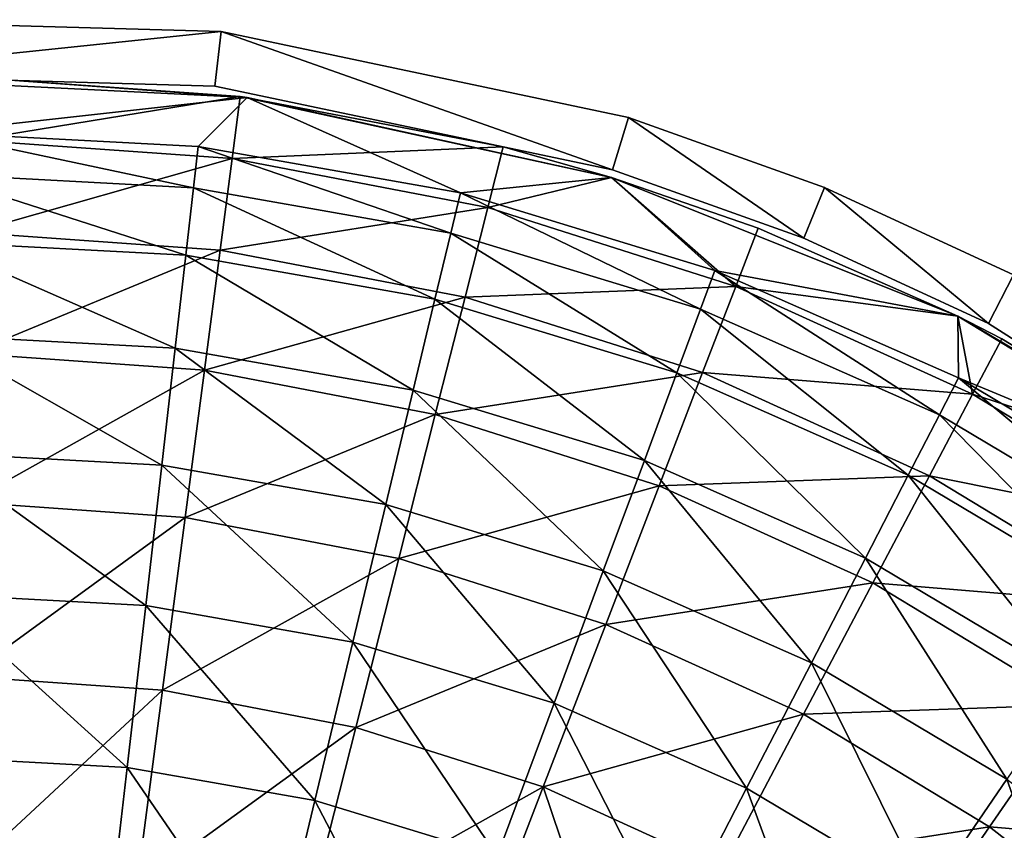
# Model space of a CAD drawing. Header units: millimetres. Extents: x 0 to 127, y 0 to 127.
# Tile 35 of 37: x 65 to 92, y 105 to 127. Entities that reach past the tile are written whole.
import ezdxf

# ---------------------------------------------------------------- set-up
doc = ezdxf.new("R2010")
doc.units = ezdxf.units.MM
doc.header["$LTSCALE"] = 25.4
doc.layers.get('0').update_dxf_attribs({"true_color": 0xff5454})

# ---------------------------------------------------------------- blocks, each defined once
blk = doc.blocks.new('POINT-TONE-8220.STL')
at = {"color": 250, "true_color": 0x262626}
mesh = blk.add_polyface(dxfattribs=at)
corners = [(25.452, 102.825, -123), (23.788, 80.209, -123), (23.603, 91.592, -123), (25.099, 91.482, -123), (26.905, 102.449, -123), (29.278, 113.547, -123), (30.64, 112.918, -123), (34.957, 123.413, -123), (36.185, 122.552, -123), (42.307, 132.107, -123), (43.361, 131.04, -123), (51.09, 139.35, -123), (51.937, 138.111, -123), (61.026, 144.907, -123), (61.638, 143.537, -123), (71.794, 148.601, -123), (72.152, 147.144, -123), (83.049, 150.313, -123), (83.141, 148.815, -123), (94.428, 149.987, -123), (94.251, 148.498, -123), (105.127, 146.201, -123), (105.567, 147.635, -123), (110.366, 144.332, -123), (110.933, 145.72, -123), (115.417, 142, -123), (116.107, 143.332, -123), (124.793, 136.028, -123), (125.709, 137.216, -123), (132.951, 128.479, -123), (134.064, 129.484, -123), (139.63, 119.594, -123), (140.905, 120.385, -123), (144.615, 109.66, -123), (146.011, 110.21, -123), (147.746, 98.995, -123), (149.218, 99.286, -123), (148.923, 87.942, -123), (25.28, 80.368, -123), (26.003, 69.043, -123), (27.442, 69.465, -123), (30.176, 58.451, -123), (31.517, 59.124, -123), (36.174, 48.775, -123), (37.373, 49.676, -123), (43.803, 40.325, -123), (44.822, 41.426, -123), (52.818, 33.373, -123), (53.624, 34.638, -123), (62.929, 28.142, -123), (63.496, 29.531, -123), (73.812, 24.801, -123), (74.122, 26.269, -123), (85.117, 23.457, -123), (85.16, 24.957, -123), (96.48, 24.153, -123), (96.254, 25.636, -123), (107.049, 28.286, -123), (107.536, 26.867, -123), (117.197, 32.82, -123), (117.929, 31.511, -123), (126.373, 39.094, -123), (127.327, 37.937, -123), (134.28, 46.906, -123), (135.426, 45.937, -123), (140.666, 56.003, -123), (141.966, 55.255, -123), (145.325, 66.095, -123), (146.738, 65.591, -123), (148.107, 76.857, -123), (149.587, 76.613, -123), (150.423, 87.966, -123)]
mesh.append_faces([[corners[k] for k in face] for face in [(0, 1, 2), (70, 36, 71)]], dxfattribs={"vtx0": -1, "color": 250})
mesh.append_faces([[corners[k] for k in face] for face in [(3, 0, 4), (4, 5, 6), (6, 7, 8), (8, 9, 10), (10, 11, 12), (12, 13, 14), (14, 15, 16), (16, 17, 18), (18, 19, 20), (20, 19, 21), (21, 22, 23), (23, 24, 25), (25, 26, 27), (27, 28, 29), (29, 30, 31), (31, 32, 33), (33, 34, 35), (35, 36, 37), (1, 38, 39), (38, 1, 3), (39, 40, 41), (41, 42, 43), (43, 44, 45), (45, 46, 47), (47, 48, 49), (49, 50, 51), (51, 52, 53), (53, 54, 55), (55, 57, 58), (58, 59, 60), (60, 61, 62), (62, 63, 64), (64, 65, 66), (66, 67, 68), (68, 69, 70)]], dxfattribs={"vtx0": -1, "vtx1": -1, "color": 250})
mesh.append_faces([[corners[k] for k in face] for face in [(1, 0, 3), (70, 37, 36)]], dxfattribs={"vtx0": -1, "vtx1": -1, "vtx2": -1, "color": 250})
mesh.append_faces([[corners[k] for k in face] for face in [(4, 0, 5), (6, 5, 7), (8, 7, 9), (10, 9, 11), (12, 11, 13), (14, 13, 15), (16, 15, 17), (18, 17, 19), (21, 19, 22), (23, 22, 24), (25, 24, 26), (27, 26, 28), (29, 28, 30), (31, 30, 32), (33, 32, 34), (35, 34, 36), (39, 38, 40), (41, 40, 42), (43, 42, 44), (45, 44, 46), (47, 46, 48), (49, 48, 50), (51, 50, 52), (53, 52, 54), (55, 54, 56), (55, 56, 57), (58, 57, 59), (60, 59, 61), (62, 61, 63), (64, 63, 65), (66, 65, 67), (68, 67, 69), (70, 69, 37)]], dxfattribs={"vtx0": -1, "vtx2": -1, "color": 250})
mesh = blk.add_polyface(dxfattribs=at)
corners = [(23.788, 80.209), (25.28, 80.368), (25.099, 91.482), (26.003, 69.043), (27.442, 69.465), (30.176, 58.451), (31.517, 59.124), (36.174, 48.775), (37.373, 49.676), (43.803, 40.325), (44.822, 41.426), (52.818, 33.373), (53.624, 34.638), (62.929, 28.142), (63.496, 29.531), (73.812, 24.801), (74.122, 26.269), (85.117, 23.457), (85.16, 24.957), (96.48, 24.153), (96.254, 25.636), (107.049, 28.286), (107.536, 26.867), (117.197, 32.82), (117.929, 31.511), (126.373, 39.094), (127.327, 37.937), (134.28, 46.906), (135.426, 45.937), (140.666, 56.003), (141.966, 55.255), (145.325, 66.095), (146.738, 65.591), (148.107, 76.857), (149.587, 76.613), (148.923, 87.942), (149.218, 99.286), (150.423, 87.966), (25.452, 102.825), (23.603, 91.592), (26.905, 102.449), (29.278, 113.547), (30.64, 112.918), (34.957, 123.413), (36.185, 122.552), (42.307, 132.107), (43.361, 131.04), (51.09, 139.35), (51.937, 138.111), (61.026, 144.907), (61.638, 143.537), (71.794, 148.601), (72.152, 147.144), (83.049, 150.313), (83.141, 148.815), (94.428, 149.987), (94.251, 148.498), (105.127, 146.201), (105.567, 147.635), (110.366, 144.332), (110.933, 145.72), (115.417, 142), (116.107, 143.332), (124.793, 136.028), (125.709, 137.216), (132.951, 128.479), (134.064, 129.484), (139.63, 119.594), (140.905, 120.385), (144.615, 109.66), (146.011, 110.21), (147.746, 98.995)]
mesh.append_faces([[corners[k] for k in face] for face in [(36, 34, 37), (0, 38, 39)]], dxfattribs={"vtx0": -1, "color": 250})
mesh.append_faces([[corners[k] for k in face] for face in [(1, 3, 4), (4, 5, 6), (6, 7, 8), (8, 9, 10), (10, 11, 12), (12, 13, 14), (14, 15, 16), (16, 17, 18), (18, 19, 20), (20, 19, 21), (21, 22, 23), (23, 24, 25), (25, 26, 27), (27, 28, 29), (29, 30, 31), (31, 32, 33), (33, 34, 35), (38, 40, 41), (41, 42, 43), (43, 44, 45), (45, 46, 47), (47, 48, 49), (49, 50, 51), (51, 52, 53), (53, 54, 55), (55, 57, 58), (58, 59, 60), (60, 61, 62), (62, 63, 64), (64, 65, 66), (66, 67, 68), (68, 69, 70), (70, 71, 36)]], dxfattribs={"vtx0": -1, "vtx1": -1, "color": 250})
mesh.append_faces([[corners[k] for k in face] for face in [(35, 34, 36), (38, 0, 2)]], dxfattribs={"vtx0": -1, "vtx1": -1, "vtx2": -1, "color": 250})
mesh.append_faces([[corners[k] for k in face] for face in [(0, 1, 2), (1, 0, 3), (4, 3, 5), (6, 5, 7), (8, 7, 9), (10, 9, 11), (12, 11, 13), (14, 13, 15), (16, 15, 17), (18, 17, 19), (21, 19, 22), (23, 22, 24), (25, 24, 26), (27, 26, 28), (29, 28, 30), (31, 30, 32), (33, 32, 34), (38, 2, 40), (41, 40, 42), (43, 42, 44), (45, 44, 46), (47, 46, 48), (49, 48, 50), (51, 50, 52), (53, 52, 54), (55, 54, 56), (55, 56, 57), (58, 57, 59), (60, 59, 61), (62, 61, 63), (64, 63, 65), (66, 65, 67), (68, 67, 69), (70, 69, 71), (36, 71, 35)]], dxfattribs={"vtx0": -1, "vtx2": -1, "color": 250})
mesh = blk.add_polyface(dxfattribs=at)
corners = [(83.049, 150.313), (94.428, 149.987, -123), (83.049, 150.313, -123), (94.428, 149.987)]
mesh.append_faces([[corners[k] for k in face] for face in [(0, 1, 2), (1, 0, 3)]], dxfattribs={"vtx0": -1, "color": 250})
mesh = blk.add_polyface(dxfattribs=at)
corners = [(94.428, 149.987), (105.567, 147.635, -123), (94.428, 149.987, -123), (105.567, 147.635)]
mesh.append_faces([[corners[k] for k in face] for face in [(0, 1, 2), (1, 0, 3)]], dxfattribs={"vtx0": -1, "color": 250})
mesh = blk.add_polyface(dxfattribs=at)
corners = [(94.251, 148.498), (83.141, 148.815, -123), (94.251, 148.498, -123), (83.141, 148.815)]
mesh.append_faces([[corners[k] for k in face] for face in [(0, 1, 2), (1, 0, 3)]], dxfattribs={"vtx0": -1, "color": 250})
at = {"color": 18, "true_color": 0x080808}
mesh = blk.add_polyface(dxfattribs=at)
corners = [(87.644, 148.727, -119.5), (95.139, 148.184, -123), (84.945, 148.699, -123)]
mesh.append_faces([[corners[k] for k in face] for face in [(0, 1, 2)]], dxfattribs={"color": 18})
mesh = blk.add_polyface(dxfattribs=at)
corners = [(87.624, 147.018, -111.819), (94.947, 148.209, -119.5), (87.644, 148.727, -119.5), (94.726, 146.514, -111.819)]
mesh.append_faces([[corners[k] for k in face] for face in [(0, 1, 2), (1, 0, 3)]], dxfattribs={"vtx0": -1, "color": 18})
mesh = blk.add_polyface(dxfattribs=at)
corners = [(94.947, 148.209, -119.5), (95.139, 148.184, -123), (87.644, 148.727, -119.5)]
mesh.append_faces([[corners[k] for k in face] for face in [(0, 1, 2)]], dxfattribs={"color": 18})
mesh = blk.add_polyface(dxfattribs=at)
corners = [(26.566, 100.169, -123), (27.024, 93.798, -123), (26.633, 86.527, -123), (29.568, 109.924, -123), (28.288, 100.969, -123), (30.408, 107.935, -123), (34.135, 119.052, -123), (33.351, 114.595, -123), (37.077, 120.852, -123), (40.142, 127.304, -123), (41.529, 126.614, -123), (47.425, 134.455, -123), (46.643, 131.797, -123), (52.345, 136.326, -123), (55.786, 140.309, -123), (58.551, 140.135, -123), (64.996, 144.708, -123), (65.171, 143.168, -123), (74.805, 147.53, -123), (72.108, 145.381, -123), (79.261, 146.742, -123), (84.945, 148.699, -123), (86.527, 147.23, -123), (95.139, 148.184, -123), (93.798, 146.839, -123), (100.969, 145.575, -123), (105.108, 145.998, -123), (107.935, 143.455, -123), (114.583, 142.2, -123), (114.595, 140.511, -123), (123.302, 136.895, -123), (120.852, 136.786, -123), (126.614, 132.334, -123), (131.03, 130.227, -123), (131.797, 127.22, -123), (137.555, 122.378, -123), (136.326, 121.518, -123), (140.135, 115.312, -123), (142.699, 113.563, -123), (143.168, 108.692, -123), (146.322, 104.02, -123), (145.381, 101.755, -123), (146.742, 94.601, -123), (148.324, 94.012, -123), (147.23, 87.336, -123), (147.297, 73.694, -123), (148.652, 83.81, -123), (25.538, 79.851, -123), (25.21, 90.052, -123), (27.541, 69.842, -123), (27.121, 79.261, -123), (28.482, 72.108, -123), (31.164, 60.3, -123), (30.695, 65.171, -123), (33.728, 58.551, -123), (36.308, 51.484, -123), (37.536, 52.345, -123), (42.833, 43.635, -123), (42.066, 46.643, -123), (47.249, 41.529, -123), (50.56, 36.967, -123), (53.011, 37.077, -123), (59.28, 31.662, -123), (59.268, 33.351, -123), (65.928, 30.408, -123), (68.754, 27.865, -123), (72.894, 28.288, -123), (78.724, 25.679, -123), (80.065, 27.024, -123), (88.918, 25.163, -123), (87.336, 26.633, -123), (94.601, 27.121, -123), (99.057, 26.333, -123), (101.755, 28.482, -123), (108.866, 29.155, -123), (108.692, 30.695, -123), (115.312, 33.728, -123), (118.077, 33.553, -123), (121.518, 37.536, -123), (126.438, 39.408, -123), (127.22, 42.066, -123), (133.721, 46.559, -123), (132.334, 47.249, -123), (136.786, 53.011, -123), (139.728, 54.81, -123), (140.511, 59.268, -123), (144.295, 63.939, -123), (143.455, 65.928, -123), (145.575, 72.894, -123), (146.839, 80.065, -123)]
mesh.append_faces([[corners[k] for k in face] for face in [(45, 43, 46), (0, 47, 48)]], dxfattribs={"vtx0": -1, "color": 18})
mesh.append_faces([[corners[k] for k in face] for face in [(1, 3, 4), (4, 3, 5), (5, 6, 7), (7, 6, 8), (8, 9, 10), (10, 11, 12), (12, 11, 13), (13, 14, 15), (15, 16, 17), (17, 18, 19), (19, 18, 20), (20, 21, 22), (22, 23, 24), (24, 23, 25), (25, 26, 27), (27, 28, 29), (29, 30, 31), (31, 30, 32), (32, 33, 34), (34, 35, 36), (36, 35, 37), (37, 38, 39), (39, 40, 41), (41, 40, 42), (42, 43, 44), (47, 2, 49), (49, 51, 52), (52, 54, 55), (55, 56, 57), (57, 59, 60), (60, 61, 62), (62, 64, 65), (65, 66, 67), (67, 68, 69), (69, 71, 72), (72, 73, 74), (74, 76, 77), (77, 78, 79), (79, 80, 81), (81, 83, 84), (84, 85, 86), (86, 88, 45)]], dxfattribs={"vtx0": -1, "vtx1": -1, "color": 18})
mesh.append_faces([[corners[k] for k in face] for face in [(44, 43, 45), (47, 0, 2)]], dxfattribs={"vtx0": -1, "vtx1": -1, "vtx2": -1, "color": 18})
mesh.append_faces([[corners[k] for k in face] for face in [(0, 1, 2), (1, 0, 3), (5, 3, 6), (8, 6, 9), (10, 9, 11), (13, 11, 14), (15, 14, 16), (17, 16, 18), (20, 18, 21), (22, 21, 23), (25, 23, 26), (27, 26, 28), (29, 28, 30), (32, 30, 33), (34, 33, 35), (37, 35, 38), (39, 38, 40), (42, 40, 43), (49, 2, 50), (49, 50, 51), (52, 51, 53), (52, 53, 54), (55, 54, 56), (57, 56, 58), (57, 58, 59), (60, 59, 61), (62, 61, 63), (62, 63, 64), (65, 64, 66), (67, 66, 68), (69, 68, 70), (69, 70, 71), (72, 71, 73), (74, 73, 75), (74, 75, 76), (77, 76, 78), (79, 78, 80), (81, 80, 82), (81, 82, 83), (84, 83, 85), (86, 85, 87), (86, 87, 88), (45, 88, 89), (45, 89, 44)]], dxfattribs={"vtx0": -1, "vtx2": -1, "color": 18})
at = {"color": 250, "true_color": 0x262626}
mesh = blk.add_polyface(dxfattribs=at)
corners = [(105.127, 146.201), (94.251, 148.498, -123), (105.127, 146.201, -123), (94.251, 148.498)]
mesh.append_faces([[corners[k] for k in face] for face in [(0, 1, 2), (1, 0, 3)]], dxfattribs={"vtx0": -1, "color": 250})
at = {"color": 18, "true_color": 0x080808}
mesh = blk.add_polyface(dxfattribs=at)
corners = [(94.726, 146.514, -111.819), (102.139, 146.831, -119.5), (94.947, 148.209, -119.5), (101.718, 145.174, -111.819)]
mesh.append_faces([[corners[k] for k in face] for face in [(0, 1, 2), (1, 0, 3)]], dxfattribs={"vtx0": -1, "color": 18})
mesh = blk.add_polyface(dxfattribs=at)
corners = [(102.139, 146.831, -119.5), (105.108, 145.998, -123), (94.947, 148.209, -119.5)]
mesh.append_faces([[corners[k] for k in face] for face in [(0, 1, 2)]], dxfattribs={"color": 18})
mesh = blk.add_polyface(dxfattribs=at)
corners = [(94.947, 148.209, -119.5), (105.108, 145.998, -123), (95.139, 148.184, -123)]
mesh.append_faces([[corners[k] for k in face] for face in [(0, 1, 2)]], dxfattribs={"color": 18})
at = {"color": 250, "true_color": 0x262626}
mesh = blk.add_polyface(dxfattribs=at)
corners = [(105.567, 147.635), (110.933, 145.72, -123), (105.567, 147.635, -123), (110.933, 145.72)]
mesh.append_faces([[corners[k] for k in face] for face in [(0, 1, 2), (1, 0, 3)]], dxfattribs={"vtx0": -1, "color": 250})
at = {"color": 18, "true_color": 0x080808}
mesh = blk.add_polyface(dxfattribs=at)
corners = [(93.668, 145.71, -115.898), (86.527, 147.23, -123), (93.798, 146.839, -123), (86.534, 146.093, -115.898)]
mesh.append_faces([[corners[k] for k in face] for face in [(0, 1, 2), (1, 0, 3)]], dxfattribs={"vtx0": -1, "color": 18})
mesh = blk.add_polyface(dxfattribs=at)
corners = [(87.595, 144.491, -104.366), (94.726, 146.514, -111.819), (87.624, 147.018, -111.819), (94.398, 144.009, -104.366)]
mesh.append_faces([[corners[k] for k in face] for face in [(0, 1, 2), (1, 0, 3)]], dxfattribs={"vtx0": -1, "color": 18})
mesh = blk.add_polyface(dxfattribs=at)
corners = [(100.704, 144.469, -115.898), (93.798, 146.839, -123), (100.969, 145.575, -123), (93.668, 145.71, -115.898)]
mesh.append_faces([[corners[k] for k in face] for face in [(0, 1, 2), (1, 0, 3)]], dxfattribs={"vtx0": -1, "color": 18})
mesh = blk.add_polyface(dxfattribs=at)
corners = [(101.718, 145.174, -111.819), (105.108, 145.998, -119.5), (102.139, 146.831, -119.5)]
mesh.append_faces([[corners[k] for k in face] for face in [(0, 1, 2)]], dxfattribs={"color": 18})
mesh = blk.add_polyface(dxfattribs=at)
corners = [(105.108, 145.998, -119.5), (105.108, 145.998, -123), (102.139, 146.831, -119.5)]
mesh.append_faces([[corners[k] for k in face] for face in [(0, 1, 2)]], dxfattribs={"color": 18})
mesh = blk.add_polyface(dxfattribs=at)
corners = [(94.398, 144.009, -104.366), (101.718, 145.174, -111.819), (94.726, 146.514, -111.819), (101.096, 142.725, -104.366)]
mesh.append_faces([[corners[k] for k in face] for face in [(0, 1, 2), (1, 0, 3)]], dxfattribs={"vtx0": -1, "color": 18})
mesh = blk.add_polyface(dxfattribs=at)
corners = [(93.457, 143.867, -108.949), (86.534, 146.093, -115.898), (93.668, 145.71, -115.898), (86.547, 144.239, -108.949)]
mesh.append_faces([[corners[k] for k in face] for face in [(0, 1, 2), (1, 0, 3)]], dxfattribs={"vtx0": -1, "color": 18})
at = {"color": 250, "true_color": 0x262626}
mesh = blk.add_polyface(dxfattribs=at)
corners = [(110.366, 144.332), (105.127, 146.201, -123), (110.366, 144.332, -123), (105.127, 146.201)]
mesh.append_faces([[corners[k] for k in face] for face in [(0, 1, 2), (1, 0, 3)]], dxfattribs={"vtx0": -1, "color": 250})
at = {"color": 18, "true_color": 0x080808}
mesh = blk.add_polyface(dxfattribs=at)
corners = [(108.503, 143.016, -111.819), (105.108, 145.998, -119.5), (101.718, 145.174, -111.819)]
mesh.append_faces([[corners[k] for k in face] for face in [(0, 1, 2)]], dxfattribs={"color": 18})
mesh = blk.add_polyface(dxfattribs=at)
corners = [(108.503, 143.016, -111.819), (109.116, 144.612, -119.5), (105.108, 145.998, -119.5)]
mesh.append_faces([[corners[k] for k in face] for face in [(0, 1, 2)]], dxfattribs={"color": 18})
mesh = blk.add_polyface(dxfattribs=at)
corners = [(109.116, 144.612, -119.5), (105.108, 145.998, -123), (105.108, 145.998, -119.5)]
mesh.append_faces([[corners[k] for k in face] for face in [(0, 1, 2)]], dxfattribs={"color": 18})
mesh = blk.add_polyface(dxfattribs=at)
corners = [(109.116, 144.612, -119.5), (114.583, 142.2, -123), (105.108, 145.998, -123)]
mesh.append_faces([[corners[k] for k in face] for face in [(0, 1, 2)]], dxfattribs={"color": 18})
mesh = blk.add_polyface(dxfattribs=at)
corners = [(100.272, 142.665, -108.949), (93.668, 145.71, -115.898), (100.704, 144.469, -115.898), (93.457, 143.867, -108.949)]
mesh.append_faces([[corners[k] for k in face] for face in [(0, 1, 2), (1, 0, 3)]], dxfattribs={"vtx0": -1, "color": 18})
mesh = blk.add_polyface(dxfattribs=at)
corners = [(107.539, 142.39, -115.898), (100.969, 145.575, -123), (107.935, 143.455, -123), (100.704, 144.469, -115.898)]
mesh.append_faces([[corners[k] for k in face] for face in [(0, 1, 2), (1, 0, 3)]], dxfattribs={"vtx0": -1, "color": 18})
at = {"color": 250, "true_color": 0x262626}
mesh = blk.add_polyface(dxfattribs=at)
corners = [(110.933, 145.72), (116.107, 143.332, -123), (110.933, 145.72, -123), (116.107, 143.332)]
mesh.append_faces([[corners[k] for k in face] for face in [(0, 1, 2), (1, 0, 3)]], dxfattribs={"vtx0": -1, "color": 250})
at = {"color": 18, "true_color": 0x080808}
mesh = blk.add_polyface(dxfattribs=at)
corners = [(101.096, 142.725, -104.366), (108.503, 143.016, -111.819), (101.718, 145.174, -111.819), (107.596, 140.658, -104.366)]
mesh.append_faces([[corners[k] for k in face] for face in [(0, 1, 2), (1, 0, 3)]], dxfattribs={"vtx0": -1, "color": 18})
mesh = blk.add_polyface(dxfattribs=at)
corners = [(87.557, 141.177, -97.229), (94.398, 144.009, -104.366), (87.595, 144.491, -104.366), (93.968, 140.722, -97.229)]
mesh.append_faces([[corners[k] for k in face] for face in [(0, 1, 2), (1, 0, 3)]], dxfattribs={"vtx0": -1, "color": 18})
mesh = blk.add_polyface(dxfattribs=at)
corners = [(106.893, 140.651, -108.949), (100.704, 144.469, -115.898), (107.539, 142.39, -115.898), (100.272, 142.665, -108.949)]
mesh.append_faces([[corners[k] for k in face] for face in [(0, 1, 2), (1, 0, 3)]], dxfattribs={"vtx0": -1, "color": 18})
mesh = blk.add_polyface(dxfattribs=at)
corners = [(108.503, 143.016, -111.819), (114.583, 142.2, -119.5), (109.116, 144.612, -119.5)]
mesh.append_faces([[corners[k] for k in face] for face in [(0, 1, 2)]], dxfattribs={"color": 18})
mesh = blk.add_polyface(dxfattribs=at)
corners = [(114.583, 142.2, -119.5), (114.583, 142.2, -123), (109.116, 144.612, -119.5)]
mesh.append_faces([[corners[k] for k in face] for face in [(0, 1, 2)]], dxfattribs={"color": 18})
mesh = blk.add_polyface(dxfattribs=at)
corners = [(93.166, 141.331, -102.225), (86.547, 144.239, -108.949), (93.457, 143.867, -108.949), (86.564, 141.685, -102.225)]
mesh.append_faces([[corners[k] for k in face] for face in [(0, 1, 2), (1, 0, 3)]], dxfattribs={"vtx0": -1, "color": 18})
at = {"color": 250, "true_color": 0x262626}
mesh = blk.add_polyface(dxfattribs=at)
corners = [(115.417, 142), (110.366, 144.332, -123), (115.417, 142, -123), (110.366, 144.332)]
mesh.append_faces([[corners[k] for k in face] for face in [(0, 1, 2), (1, 0, 3)]], dxfattribs={"vtx0": -1, "color": 250})
at = {"color": 18, "true_color": 0x080808}
mesh = blk.add_polyface(dxfattribs=at)
corners = [(99.678, 140.182, -102.225), (93.457, 143.867, -108.949), (100.272, 142.665, -108.949), (93.166, 141.331, -102.225)]
mesh.append_faces([[corners[k] for k in face] for face in [(0, 1, 2), (1, 0, 3)]], dxfattribs={"vtx0": -1, "color": 18})
mesh = blk.add_polyface(dxfattribs=at)
corners = [(93.968, 140.722, -97.229), (101.096, 142.725, -104.366), (94.398, 144.009, -104.366), (100.281, 139.512, -97.229)]
mesh.append_faces([[corners[k] for k in face] for face in [(0, 1, 2), (1, 0, 3)]], dxfattribs={"vtx0": -1, "color": 18})
mesh = blk.add_polyface(dxfattribs=at)
corners = [(114.074, 139.501, -115.898), (107.935, 143.455, -123), (114.595, 140.511, -123), (107.539, 142.39, -115.898)]
mesh.append_faces([[corners[k] for k in face] for face in [(0, 1, 2), (1, 0, 3)]], dxfattribs={"vtx0": -1, "color": 18})
mesh = blk.add_polyface(dxfattribs=at)
corners = [(107.596, 140.658, -104.366), (114.985, 140.071, -111.819), (108.503, 143.016, -111.819), (113.805, 137.837, -104.366)]
mesh.append_faces([[corners[k] for k in face] for face in [(0, 1, 2), (1, 0, 3)]], dxfattribs={"vtx0": -1, "color": 18})
mesh = blk.add_polyface(dxfattribs=at)
corners = [(114.985, 140.071, -111.819), (114.583, 142.2, -119.5), (108.503, 143.016, -111.819)]
mesh.append_faces([[corners[k] for k in face] for face in [(0, 1, 2)]], dxfattribs={"color": 18})
mesh = blk.add_polyface(dxfattribs=at)
corners = [(106.004, 138.258, -102.225), (100.272, 142.665, -108.949), (106.893, 140.651, -108.949), (99.678, 140.182, -102.225)]
mesh.append_faces([[corners[k] for k in face] for face in [(0, 1, 2), (1, 0, 3)]], dxfattribs={"vtx0": -1, "color": 18})
mesh = blk.add_polyface(dxfattribs=at)
corners = [(100.281, 139.512, -97.229), (107.596, 140.658, -104.366), (101.096, 142.725, -104.366), (106.406, 137.564, -97.229)]
mesh.append_faces([[corners[k] for k in face] for face in [(0, 1, 2), (1, 0, 3)]], dxfattribs={"vtx0": -1, "color": 18})
mesh = blk.add_polyface(dxfattribs=at)
corners = [(113.223, 137.853, -108.949), (107.539, 142.39, -115.898), (114.074, 139.501, -115.898), (106.893, 140.651, -108.949)]
mesh.append_faces([[corners[k] for k in face] for face in [(0, 1, 2), (1, 0, 3)]], dxfattribs={"vtx0": -1, "color": 18})
mesh = blk.add_polyface(dxfattribs=at)
corners = [(114.985, 140.071, -111.819), (115.783, 141.583, -119.5), (114.583, 142.2, -119.5)]
mesh.append_faces([[corners[k] for k in face] for face in [(0, 1, 2)]], dxfattribs={"color": 18})
mesh = blk.add_polyface(dxfattribs=at)
corners = [(122.044, 137.787, -119.5), (123.302, 136.895, -123), (114.583, 142.2, -123)]
mesh.append_faces([[corners[k] for k in face] for face in [(0, 1, 2)]], dxfattribs={"color": 18})
mesh = blk.add_polyface(dxfattribs=at)
corners = [(122.044, 137.787, -119.5), (114.583, 142.2, -123), (115.783, 141.583, -119.5)]
mesh.append_faces([[corners[k] for k in face] for face in [(0, 1, 2)]], dxfattribs={"color": 18})
mesh = blk.add_polyface(dxfattribs=at)
corners = [(115.783, 141.583, -119.5), (114.583, 142.2, -123), (114.583, 142.2, -119.5)]
mesh.append_faces([[corners[k] for k in face] for face in [(0, 1, 2)]], dxfattribs={"color": 18})
at = {"color": 250, "true_color": 0x262626}
mesh = blk.add_polyface(dxfattribs=at)
corners = [(124.793, 136.028), (115.417, 142, -123), (124.793, 136.028, -123), (115.417, 142)]
mesh.append_faces([[corners[k] for k in face] for face in [(0, 1, 2), (1, 0, 3)]], dxfattribs={"vtx0": -1, "color": 250})
at = {"color": 18, "true_color": 0x080808}
mesh = blk.add_polyface(dxfattribs=at)
corners = [(92.799, 138.126, -95.796), (86.564, 141.685, -102.225), (93.166, 141.331, -102.225), (86.585, 138.46, -95.796)]
mesh.append_faces([[corners[k] for k in face] for face in [(0, 1, 2), (1, 0, 3)]], dxfattribs={"vtx0": -1, "color": 18})
mesh = blk.add_polyface(dxfattribs=at)
corners = [(114.985, 140.071, -111.819), (122.044, 137.787, -119.5), (115.783, 141.583, -119.5), (121.073, 136.38, -111.819)]
mesh.append_faces([[corners[k] for k in face] for face in [(0, 1, 2), (1, 0, 3)]], dxfattribs={"vtx0": -1, "color": 18})
mesh = blk.add_polyface(dxfattribs=at)
corners = [(87.51, 137.113, -90.491), (93.968, 140.722, -97.229), (87.557, 141.177, -97.229), (93.441, 136.692, -90.491)]
mesh.append_faces([[corners[k] for k in face] for face in [(0, 1, 2), (1, 0, 3)]], dxfattribs={"vtx0": -1, "color": 18})
mesh = blk.add_polyface(dxfattribs=at)
corners = [(98.927, 137.046, -95.796), (93.166, 141.331, -102.225), (99.678, 140.182, -102.225), (92.799, 138.126, -95.796)]
mesh.append_faces([[corners[k] for k in face] for face in [(0, 1, 2), (1, 0, 3)]], dxfattribs={"vtx0": -1, "color": 18})
mesh = blk.add_polyface(dxfattribs=at)
corners = [(93.441, 136.692, -90.491), (100.281, 139.512, -97.229), (93.968, 140.722, -97.229), (99.281, 135.573, -90.491)]
mesh.append_faces([[corners[k] for k in face] for face in [(0, 1, 2), (1, 0, 3)]], dxfattribs={"vtx0": -1, "color": 18})
mesh = blk.add_polyface(dxfattribs=at)
corners = [(112.051, 135.585, -102.225), (106.893, 140.651, -108.949), (113.223, 137.853, -108.949), (106.004, 138.258, -102.225)]
mesh.append_faces([[corners[k] for k in face] for face in [(0, 1, 2), (1, 0, 3)]], dxfattribs={"vtx0": -1, "color": 18})
mesh = blk.add_polyface(dxfattribs=at)
corners = [(106.406, 137.564, -97.229), (113.805, 137.837, -104.366), (107.596, 140.658, -104.366), (112.258, 134.906, -97.229)]
mesh.append_faces([[corners[k] for k in face] for face in [(0, 1, 2), (1, 0, 3)]], dxfattribs={"vtx0": -1, "color": 18})
mesh = blk.add_polyface(dxfattribs=at)
corners = [(120.212, 135.846, -115.898), (114.595, 140.511, -123), (120.852, 136.786, -123), (114.074, 139.501, -115.898)]
mesh.append_faces([[corners[k] for k in face] for face in [(0, 1, 2), (1, 0, 3)]], dxfattribs={"vtx0": -1, "color": 18})
mesh = blk.add_polyface(dxfattribs=at)
corners = [(104.88, 135.234, -95.796), (99.678, 140.182, -102.225), (106.004, 138.258, -102.225), (98.927, 137.046, -95.796)]
mesh.append_faces([[corners[k] for k in face] for face in [(0, 1, 2), (1, 0, 3)]], dxfattribs={"vtx0": -1, "color": 18})
mesh = blk.add_polyface(dxfattribs=at)
corners = [(113.805, 137.837, -104.366), (121.073, 136.38, -111.819), (114.985, 140.071, -111.819), (119.637, 134.301, -104.366)]
mesh.append_faces([[corners[k] for k in face] for face in [(0, 1, 2), (1, 0, 3)]], dxfattribs={"vtx0": -1, "color": 18})
mesh = blk.add_polyface(dxfattribs=at)
corners = [(99.281, 135.573, -90.491), (106.406, 137.564, -97.229), (100.281, 139.512, -97.229), (104.947, 133.771, -90.491)]
mesh.append_faces([[corners[k] for k in face] for face in [(0, 1, 2), (1, 0, 3)]], dxfattribs={"vtx0": -1, "color": 18})
mesh = blk.add_polyface(dxfattribs=at)
corners = [(119.169, 134.313, -108.949), (114.074, 139.501, -115.898), (120.212, 135.846, -115.898), (113.223, 137.853, -108.949)]
mesh.append_faces([[corners[k] for k in face] for face in [(0, 1, 2), (1, 0, 3)]], dxfattribs={"vtx0": -1, "color": 18})
mesh = blk.add_polyface(dxfattribs=at)
corners = [(92.359, 134.288, -89.729), (86.585, 138.46, -95.796), (92.799, 138.126, -95.796), (86.611, 134.597, -89.729)]
mesh.append_faces([[corners[k] for k in face] for face in [(0, 1, 2), (1, 0, 3)]], dxfattribs={"vtx0": -1, "color": 18})
mesh = blk.add_polyface(dxfattribs=at)
corners = [(110.572, 132.719, -95.796), (106.004, 138.258, -102.225), (112.051, 135.585, -102.225), (104.88, 135.234, -95.796)]
mesh.append_faces([[corners[k] for k in face] for face in [(0, 1, 2), (1, 0, 3)]], dxfattribs={"vtx0": -1, "color": 18})
mesh = blk.add_polyface(dxfattribs=at)
corners = [(98.028, 133.288, -89.729), (92.799, 138.126, -95.796), (98.927, 137.046, -95.796), (92.359, 134.288, -89.729)]
mesh.append_faces([[corners[k] for k in face] for face in [(0, 1, 2), (1, 0, 3)]], dxfattribs={"vtx0": -1, "color": 18})
mesh = blk.add_polyface(dxfattribs=at)
corners = [(117.733, 132.202, -102.225), (113.223, 137.853, -108.949), (119.169, 134.313, -108.949), (112.051, 135.585, -102.225)]
mesh.append_faces([[corners[k] for k in face] for face in [(0, 1, 2), (1, 0, 3)]], dxfattribs={"vtx0": -1, "color": 18})
mesh = blk.add_polyface(dxfattribs=at)
corners = [(112.258, 134.906, -97.229), (119.637, 134.301, -104.366), (113.805, 137.837, -104.366), (117.754, 131.573, -97.229)]
mesh.append_faces([[corners[k] for k in face] for face in [(0, 1, 2), (1, 0, 3)]], dxfattribs={"vtx0": -1, "color": 18})
mesh = blk.add_polyface(dxfattribs=at)
corners = [(104.947, 133.771, -90.491), (112.258, 134.906, -97.229), (106.406, 137.564, -97.229), (110.36, 131.312, -90.491)]
mesh.append_faces([[corners[k] for k in face] for face in [(0, 1, 2), (1, 0, 3)]], dxfattribs={"vtx0": -1, "color": 18})
mesh = blk.add_polyface(dxfattribs=at)
corners = [(87.455, 132.347, -84.229), (93.441, 136.692, -90.491), (87.51, 137.113, -90.491), (92.823, 131.967, -84.229)]
mesh.append_faces([[corners[k] for k in face] for face in [(0, 1, 2), (1, 0, 3)]], dxfattribs={"vtx0": -1, "color": 18})
mesh = blk.add_polyface(dxfattribs=at)
corners = [(103.535, 131.613, -89.729), (98.927, 137.046, -95.796), (104.88, 135.234, -95.796), (98.028, 133.288, -89.729)]
mesh.append_faces([[corners[k] for k in face] for face in [(0, 1, 2), (1, 0, 3)]], dxfattribs={"vtx0": -1, "color": 18})
mesh = blk.add_polyface(dxfattribs=at)
corners = [(92.823, 131.967, -84.229), (99.281, 135.573, -90.491), (93.441, 136.692, -90.491), (98.108, 130.954, -84.229)]
mesh.append_faces([[corners[k] for k in face] for face in [(0, 1, 2), (1, 0, 3)]], dxfattribs={"vtx0": -1, "color": 18})
mesh = blk.add_polyface(dxfattribs=at)
corners = [(98.108, 130.954, -84.229), (104.947, 133.771, -90.491), (99.281, 135.573, -90.491), (103.236, 129.323, -84.229)]
mesh.append_faces([[corners[k] for k in face] for face in [(0, 1, 2), (1, 0, 3)]], dxfattribs={"vtx0": -1, "color": 18})
mesh = blk.add_polyface(dxfattribs=at)
corners = [(115.918, 129.535, -95.796), (112.051, 135.585, -102.225), (117.733, 132.202, -102.225), (110.572, 132.719, -95.796)]
mesh.append_faces([[corners[k] for k in face] for face in [(0, 1, 2), (1, 0, 3)]], dxfattribs={"vtx0": -1, "color": 18})
mesh = blk.add_polyface(dxfattribs=at)
corners = [(108.799, 129.286, -89.729), (104.88, 135.234, -95.796), (110.572, 132.719, -95.796), (103.535, 131.613, -89.729)]
mesh.append_faces([[corners[k] for k in face] for face in [(0, 1, 2), (1, 0, 3)]], dxfattribs={"vtx0": -1, "color": 18})
mesh = blk.add_polyface(dxfattribs=at)
corners = [(110.36, 131.312, -90.491), (117.754, 131.573, -97.229), (112.258, 134.906, -97.229), (115.445, 128.229, -90.491)]
mesh.append_faces([[corners[k] for k in face] for face in [(0, 1, 2), (1, 0, 3)]], dxfattribs={"vtx0": -1, "color": 18})
mesh = blk.add_polyface(dxfattribs=at)
corners = [(91.851, 129.855, -84.088), (86.611, 134.597, -89.729), (92.359, 134.288, -89.729), (86.641, 130.135, -84.088)]
mesh.append_faces([[corners[k] for k in face] for face in [(0, 1, 2), (1, 0, 3)]], dxfattribs={"vtx0": -1, "color": 18})
mesh = blk.add_polyface(dxfattribs=at)
corners = [(96.989, 128.949, -84.088), (92.359, 134.288, -89.729), (98.028, 133.288, -89.729), (91.851, 129.855, -84.088)]
mesh.append_faces([[corners[k] for k in face] for face in [(0, 1, 2), (1, 0, 3)]], dxfattribs={"vtx0": -1, "color": 18})
mesh = blk.add_polyface(dxfattribs=at)
corners = [(103.236, 129.323, -84.229), (110.36, 131.312, -90.491), (104.947, 133.771, -90.491), (108.135, 127.097, -84.229)]
mesh.append_faces([[corners[k] for k in face] for face in [(0, 1, 2), (1, 0, 3)]], dxfattribs={"vtx0": -1, "color": 18})
mesh = blk.add_polyface(dxfattribs=at)
corners = [(101.98, 127.43, -84.088), (98.028, 133.288, -89.729), (103.535, 131.613, -89.729), (96.989, 128.949, -84.088)]
mesh.append_faces([[corners[k] for k in face] for face in [(0, 1, 2), (1, 0, 3)]], dxfattribs={"vtx0": -1, "color": 18})
mesh = blk.add_polyface(dxfattribs=at)
corners = [(113.745, 126.341, -89.729), (110.572, 132.719, -95.796), (115.918, 129.535, -95.796), (108.799, 129.286, -89.729)]
mesh.append_faces([[corners[k] for k in face] for face in [(0, 1, 2), (1, 0, 3)]], dxfattribs={"vtx0": -1, "color": 18})
mesh = blk.add_polyface(dxfattribs=at)
corners = [(87.392, 126.935, -78.517), (92.823, 131.967, -84.229), (87.455, 132.347, -84.229), (92.121, 126.6, -78.517)]
mesh.append_faces([[corners[k] for k in face] for face in [(0, 1, 2), (1, 0, 3)]], dxfattribs={"vtx0": -1, "color": 18})
mesh = blk.add_polyface(dxfattribs=at)
corners = [(92.121, 126.6, -78.517), (98.108, 130.954, -84.229), (92.823, 131.967, -84.229), (96.776, 125.708, -78.517)]
mesh.append_faces([[corners[k] for k in face] for face in [(0, 1, 2), (1, 0, 3)]], dxfattribs={"vtx0": -1, "color": 18})
mesh = blk.add_polyface(dxfattribs=at)
corners = [(106.752, 125.321, -84.088), (103.535, 131.613, -89.729), (108.799, 129.286, -89.729), (101.98, 127.43, -84.088)]
mesh.append_faces([[corners[k] for k in face] for face in [(0, 1, 2), (1, 0, 3)]], dxfattribs={"vtx0": -1, "color": 18})
mesh = blk.add_polyface(dxfattribs=at)
corners = [(115.445, 128.229, -90.491), (122.818, 127.615, -97.229), (117.754, 131.573, -97.229), (120.129, 124.567, -90.491)]
mesh.append_faces([[corners[k] for k in face] for face in [(0, 1, 2), (1, 0, 3)]], dxfattribs={"vtx0": -1, "color": 18})
mesh = blk.add_polyface(dxfattribs=at)
corners = [(108.135, 127.097, -84.229), (115.445, 128.229, -90.491), (110.36, 131.312, -90.491), (112.737, 124.307, -84.229)]
mesh.append_faces([[corners[k] for k in face] for face in [(0, 1, 2), (1, 0, 3)]], dxfattribs={"vtx0": -1, "color": 18})
mesh = blk.add_polyface(dxfattribs=at)
corners = [(96.776, 125.708, -78.517), (103.236, 129.323, -84.229), (98.108, 130.954, -84.229), (101.293, 124.271, -78.517)]
mesh.append_faces([[corners[k] for k in face] for face in [(0, 1, 2), (1, 0, 3)]], dxfattribs={"vtx0": -1, "color": 18})
mesh = blk.add_polyface(dxfattribs=at)
corners = [(91.28, 124.874, -78.931), (86.641, 130.135, -84.088), (91.851, 129.855, -84.088), (86.675, 125.122, -78.931)]
mesh.append_faces([[corners[k] for k in face] for face in [(0, 1, 2), (1, 0, 3)]], dxfattribs={"vtx0": -1, "color": 18})
mesh = blk.add_polyface(dxfattribs=at)
corners = [(95.822, 124.073, -78.931), (91.851, 129.855, -84.088), (96.989, 128.949, -84.088), (91.28, 124.874, -78.931)]
mesh.append_faces([[corners[k] for k in face] for face in [(0, 1, 2), (1, 0, 3)]], dxfattribs={"vtx0": -1, "color": 18})
mesh = blk.add_polyface(dxfattribs=at)
corners = [(105.608, 122.31, -78.517), (103.236, 129.323, -84.229), (101.293, 124.271, -78.517), (108.135, 127.097, -84.229)]
mesh.append_faces([[corners[k] for k in face] for face in [(0, 1, 2), (1, 0, 3)]], dxfattribs={"vtx0": -1, "color": 18})
mesh = blk.add_polyface(dxfattribs=at)
corners = [(118.3, 122.822, -89.729), (115.918, 129.535, -95.796), (120.842, 125.731, -95.796), (113.745, 126.341, -89.729)]
mesh.append_faces([[corners[k] for k in face] for face in [(0, 1, 2), (1, 0, 3)]], dxfattribs={"vtx0": -1, "color": 18})
mesh = blk.add_polyface(dxfattribs=at)
corners = [(111.235, 122.652, -84.088), (108.799, 129.286, -89.729), (113.745, 126.341, -89.729), (106.752, 125.321, -84.088)]
mesh.append_faces([[corners[k] for k in face] for face in [(0, 1, 2), (1, 0, 3)]], dxfattribs={"vtx0": -1, "color": 18})
mesh = blk.add_polyface(dxfattribs=at)
corners = [(96.989, 128.949, -84.088), (100.234, 122.731, -78.931), (95.822, 124.073, -78.931), (101.98, 127.43, -84.088)]
mesh.append_faces([[corners[k] for k in face] for face in [(0, 1, 2), (1, 0, 3)]], dxfattribs={"vtx0": -1, "color": 18})
mesh = blk.add_polyface(dxfattribs=at)
corners = [(112.737, 124.307, -84.229), (120.129, 124.567, -90.491), (115.445, 128.229, -90.491), (116.976, 120.993, -84.229)]
mesh.append_faces([[corners[k] for k in face] for face in [(0, 1, 2), (1, 0, 3)]], dxfattribs={"vtx0": -1, "color": 18})

msp = doc.modelspace()

# ---------------------------------------------------------------- block references
at = {"color": 0}
msp.add_blockref('POINT-TONE-8220.STL', (-23.603, -23.457, 123), dxfattribs=at)

doc.saveas('drawing.dxf')
